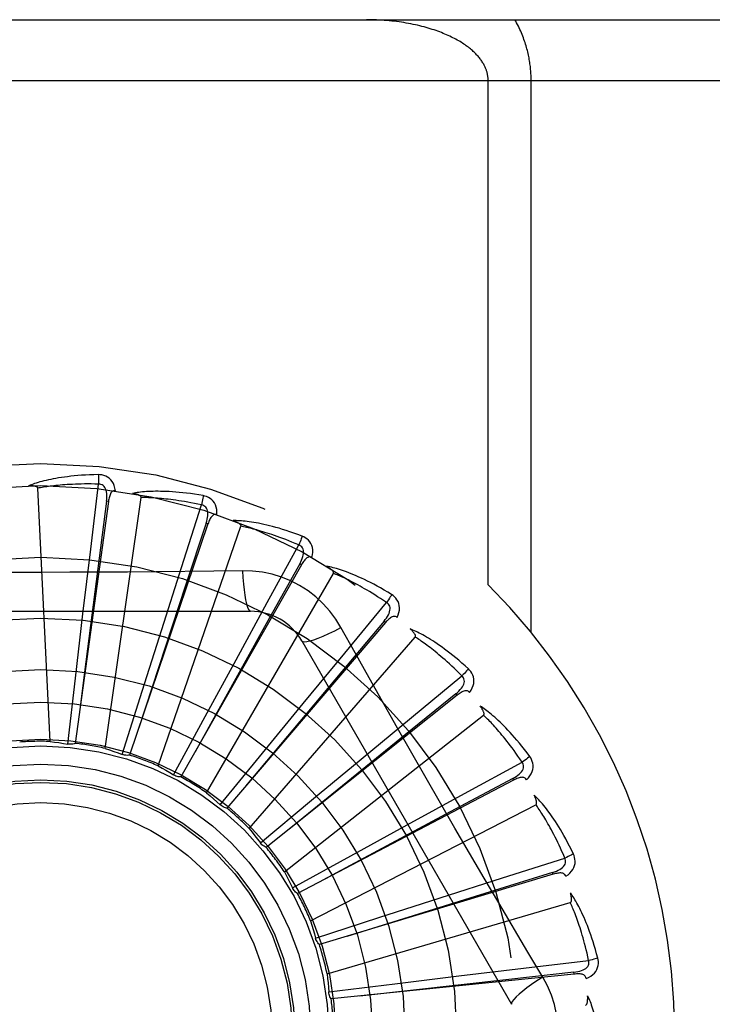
# Model space of a CAD drawing. Header units: inches. Extents: x 0 to 262, y 0 to 169.
# Tile 87 of 256: x 113.911 to 114.252, y 54.115 to 54.601. Entities that reach past the tile are written whole.
import ezdxf

# ---------------------------------------------------------------- set-up
doc = ezdxf.new("R2010")
doc.units = ezdxf.units.IN
doc.header["$LTSCALE"] = 14.3846153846
doc.header["$MEASUREMENT"] = 0
doc.linetypes.add('HIDDEN', pattern=[0.2, 0.1, -0.1])
doc.layers.add('RIGHTHAND_DOOR_ASSEMBLY', color=7, linetype='CONTINUOUS')

msp = doc.modelspace()

# ---------------------------------------------------------------- linework, layer by layer
at = {"layer": 'RIGHTHAND_DOOR_ASSEMBLY', "color": 8, "linetype": 'HIDDEN'}
for p, q in [((113.437416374, 54.6005363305), (114.499416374, 54.6005363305)), ((113.437416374, 54.5705363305), (114.529416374, 54.5705363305)), ((114.1414899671, 54.3219037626), (114.1414899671, 54.5705363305)), ((114.1627031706, 54.2985145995), (114.1627031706, 54.5705363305)), ((113.9455423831, 54.3395173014), (113.9494193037, 54.3715798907)), ((113.9254913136, 54.24471494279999), (113.919545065, 54.3695420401)), ((113.954271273, 54.3630181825), (113.9379470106, 54.2437786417)), ((113.9533205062, 54.36314810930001), (113.9425633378, 54.2789459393)), ((113.9526946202, 54.24124363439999), (113.9704795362, 54.364940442)), ((113.9542713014, 54.3630183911), (113.9533205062, 54.36314810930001)), ((113.9903248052, 54.330538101), (114.0001995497, 54.3612875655)), ((114.003343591, 54.3519625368), (114.0024345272, 54.35226985)), ((114.0033435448, 54.3519624), (113.9647480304, 54.2379669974)), ((113.9787493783, 54.2326867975), (114.0196226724, 54.3507824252)), ((113.9417376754, 54.3075567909), (113.9455423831, 54.3395173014)), ((114.0325986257, 54.3132460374), (114.0481142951, 54.3415710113)), ((113.9805402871, 54.2998752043), (113.9903248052, 54.330538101)), ((114.049436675, 54.3318193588), (113.98996486, 54.2271882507)), ((114.0203749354, 54.3288906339), (114.006206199, 54.3286812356)), ((114.0494367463, 54.33181948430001), (114.0486022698, 54.3322932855)), ((114.0027139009, 54.2193536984), (114.0651983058, 54.3275798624)), ((113.8174744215, 54.3088697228), (114.0243583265, 54.3088697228)), ((114.0171879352, 54.28498899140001), (114.0325986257, 54.3132460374)), ((114.0708359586, 54.2882660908), (114.0914317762, 54.3131428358)), ((113.9380413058, 54.2759789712), (113.9417376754, 54.3075567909)), ((114.0908848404, 54.30331725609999), (114.0901551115, 54.30394042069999)), ((113.970934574, 54.2695675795), (113.9805402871, 54.2998752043)), ((114.0908847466, 54.3033171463), (114.0126860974, 54.2118319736)), ((114.0237220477, 54.20172623), (114.1055592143, 54.2961713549)), ((114.049617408, 54.2942863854), (114.1530593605, 54.115119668)), ((114.0020200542, 54.257046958), (114.0171879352, 54.28498899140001)), ((114.0503560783, 54.2634361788), (114.0708359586, 54.2882660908)), ((113.9342881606, 54.2433998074), (113.9380413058, 54.2759789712)), ((113.9425633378, 54.2789459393), (113.9398915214, 54.2578462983)), ((114.1036548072, 54.2565011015), (114.1285863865, 54.2770305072)), ((113.9610836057, 54.23828745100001), (113.970934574, 54.2695675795)), ((114.1261897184, 54.2674859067), (114.0320905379, 54.192453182)), ((114.1261898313, 54.2674859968), (114.1255912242, 54.2682360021)), ((114.0301742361, 54.2388696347), (114.0503560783, 54.2634361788)), ((113.9864273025, 54.22819641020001), (114.0020200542, 54.257046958)), ((114.0410145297, 54.180441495), (114.1392466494, 54.2576920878)), ((114.0788459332, 54.2359957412), (114.1036548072, 54.2565011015)), ((114.1108813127, 54.2265979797), (114.0967825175, 54.2513320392)), ((114.0094032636, 54.21349140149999), (114.0301742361, 54.2388696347)), ((114.0543795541, 54.2156925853), (114.0788459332, 54.2359957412)), ((114.1298690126, 54.2190991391), (114.1582352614, 54.2345392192)), ((114.1540757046, 54.2256207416), (114.1536298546, 54.22647048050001)), ((114.1540755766, 54.2256206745), (114.0474768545, 54.1697522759)), ((114.1016278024, 54.2036594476), (114.1298690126, 54.2190991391)), ((114.029181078, 54.1947039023), (114.0543795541, 54.2156925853)), ((114.0539663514, 54.1562687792), (114.1650430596, 54.21353280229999)), ((114.0737611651, 54.18835348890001), (114.1016278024, 54.2036594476)), ((114.0450459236, 54.1725129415), (114.0737611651, 54.18835348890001)), ((114.1485311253, 54.17741200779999), (114.1793068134, 54.18720471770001)), ((114.1735344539, 54.1792345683), (114.0582889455, 54.14454972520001)), ((114.1178782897, 54.1675960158), (114.1485311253, 54.17741200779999)), ((114.1735345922, 54.1792346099), (114.1732576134, 54.1801533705)), ((114.0451655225, 54.17227160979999), (114.0450459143, 54.1725129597)), ((114.0621094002, 54.1300817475), (114.1820160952, 54.16528952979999)), ((114.0876185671, 54.15784045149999), (114.1178782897, 54.1675960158)), ((114.0564244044, 54.1477205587), (114.0876185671, 54.15784045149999)), ((114.1684062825, 54.1285798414), (114.1611405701, 54.1407456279)), ((114.1589666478, 54.1329463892), (114.1910394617, 54.1367377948)), ((114.1838630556, 54.1300041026), (114.0641360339, 54.11775641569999)), ((114.0954509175, 54.1252562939), (114.1270100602, 54.12910887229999)), ((114.1270100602, 54.12910887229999), (114.1589666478, 54.1329463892)), ((114.1838631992, 54.1300041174), (114.1837651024, 54.1309586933)), ((114.0629052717, 54.1212228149), (114.0954509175, 54.1252562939))]:
    msp.add_line(p, q, dxfattribs=at)
for points in [[(114.1414899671, 54.5705363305), (114.141486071, 54.5708740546), (114.1414748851, 54.5712089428), (114.1414564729, 54.5715397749), (114.1414306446, 54.57187005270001), (114.1413972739, 54.5722032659), (114.1413562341, 54.5725382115), (114.1413074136, 54.572874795), (114.1412506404, 54.57321317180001), (114.1411857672, 54.5735534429), (114.1411126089, 54.5738956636), (114.1410309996, 54.57423990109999), (114.1409407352, 54.5745862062), (114.1408416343, 54.5749346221), (114.1407334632, 54.5752852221), (114.1406160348, 54.57563801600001), (114.1404890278, 54.5759932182), (114.1403521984, 54.5763509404), (114.1402051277, 54.5767114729), (114.1400474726, 54.5770750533), (114.1398787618, 54.5774419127), (114.1396985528, 54.5778123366), (114.1395064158, 54.57818635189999), (114.1393018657, 54.5785641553), (114.1390846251, 54.578945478), (114.1388543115, 54.5793302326), (114.1386107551, 54.5797180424), (114.1383537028, 54.5801086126), (114.1380830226, 54.5805015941), (114.1377985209, 54.5808966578), (114.1375001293, 54.5812934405), (114.1371877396, 54.5816915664), (114.1368612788, 54.5820907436), (114.1365205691, 54.5824907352), (114.136165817, 54.58289100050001), (114.1357971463, 54.5832910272), (114.1354146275, 54.5836905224), (114.1350191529, 54.584088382), (114.1346083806, 54.5844865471), (114.1341806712, 54.5848863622), (114.1337348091, 54.5852882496), (114.1332684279, 54.58569372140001), (114.13278334, 54.5861006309), (114.1322803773, 54.5865076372), (114.1317601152, 54.5869139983), (114.1312236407, 54.58731847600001), (114.1306702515, 54.5877213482), (114.1300996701, 54.5881225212), (114.1295117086, 54.5885218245), (114.1289061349, 54.5889191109), (114.1282828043, 54.5893141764), (114.1276415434, 54.5897068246), (114.1269822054, 54.5900968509), (114.1263046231, 54.5904840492), (114.1256086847, 54.5908681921), (114.1248942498, 54.5912490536), (114.1241612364, 54.5916263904), (114.1234095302, 54.5919999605), (114.1226390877, 54.5923695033), (114.1218498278, 54.5927347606), (114.1210417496, 54.593095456), (114.1202148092, 54.5934513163), (114.1193690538, 54.5938020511), (114.1185044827, 54.5941473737), (114.1176211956, 54.5944869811), (114.1167192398, 54.5948205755), (114.1157987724, 54.5951478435), (114.1148598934, 54.5954684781), (114.1139028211, 54.5957821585), (114.112927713, 54.5960885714), (114.1119348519, 54.5963873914), (114.1109244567, 54.5966783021), (114.1098968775, 54.59696097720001), (114.1088523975, 54.5972351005), (114.1077914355, 54.59750034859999), (114.1067143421, 54.5977564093), (114.1056216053, 54.5980029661), (114.1045136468, 54.59823971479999), (114.1033910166, 54.5984663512), (114.1022541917, 54.5986825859), (114.1011038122, 54.5988881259), (114.0999404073, 54.5990827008), (114.0987647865, 54.59926602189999), (114.0975776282, 54.5994378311), (114.0963798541, 54.5995978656), (114.095172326, 54.5997458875), (114.093955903, 54.59988168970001), (114.0927314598, 54.6000050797), (114.0914998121, 54.60011589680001), (114.0902617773, 54.6002139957), (114.0890182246, 54.6002992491), (114.0877699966, 54.6003715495), (114.0865179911, 54.60043080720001), (114.085263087, 54.60047695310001), (114.0840061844, 54.6005099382), (114.0827486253, 54.6005297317), (114.0814899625, 54.6005363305)], [(114.1627031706, 54.5705363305), (114.1626994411, 54.5712089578), (114.1626880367, 54.57188385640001), (114.1626690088, 54.5725609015), (114.1626422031, 54.5732404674), (114.1626075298, 54.5739228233), (114.162564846, 54.57460816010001), (114.1625140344, 54.57529670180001), (114.1624549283, 54.5759886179), (114.1623873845, 54.5766841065), (114.1623112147, 54.5773833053), (114.1622262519, 54.5780863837), (114.1621322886, 54.5787934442), (114.1620291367, 54.57950462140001), (114.1619165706, 54.58021998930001), (114.1617943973, 54.5809395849), (114.1616623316, 54.5816636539), (114.1615201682, 54.5823922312), (114.1613674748, 54.5831259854), (114.1612039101, 54.58386543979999), (114.1610289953, 54.5846110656), (114.1608423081, 54.5853634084), (114.1606433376, 54.5861227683), (114.160431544, 54.5868897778), (114.1602065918, 54.5876639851), (114.1599680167, 54.5884454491), (114.1597156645, 54.5892332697), (114.1594492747, 54.5900268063), (114.159168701, 54.5908253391), (114.1588737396, 54.5916281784), (114.1585643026, 54.5924345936), (114.1582402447, 54.5932438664), (114.1579015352, 54.5940552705), (114.1575480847, 54.5948680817), (114.1571799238, 54.5956815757), (114.1567970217, 54.5964950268), (114.1563994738, 54.5973077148), (114.1559873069, 54.598118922), (114.155560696, 54.59892791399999), (114.1551198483, 54.59973359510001), (114.1546646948, 54.6005363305)], [(113.9493596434, 54.3762525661), (113.9471312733, 54.37620550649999), (113.9449990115, 54.3761311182), (113.9429650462, 54.3760324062), (113.9410232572, 54.37591144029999), (113.939169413, 54.375769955), (113.9373998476, 54.3756101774), (113.9357105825, 54.3754337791), (113.9340981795, 54.37524283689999), (113.9325589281, 54.3750389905), (113.9310895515, 54.3748242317), (113.9296865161, 54.3746001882), (113.9283467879, 54.3743688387), (113.9270668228, 54.3741324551), (113.9258445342, 54.37389121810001), (113.9246771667, 54.3736459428), (113.9235632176, 54.37339628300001), (113.9225008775, 54.3731416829), (113.9214883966, 54.3728828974), (113.920524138, 54.3726199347), (113.9196059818, 54.3723540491), (113.918731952, 54.3720860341), (113.9178999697, 54.3718170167), (113.9171080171, 54.3715486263), (113.9163539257, 54.3712799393), (113.9156345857, 54.3710101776), (113.914950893, 54.3707401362)], [(113.9494193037, 54.3715798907), (113.9475694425, 54.3716197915), (113.9457935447, 54.3716427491), (113.9440931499, 54.3716480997), (113.9424636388, 54.3716378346), (113.9409018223, 54.3716132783), (113.9394049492, 54.3715757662), (113.9379700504, 54.37152671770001), (113.9365945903, 54.3714672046), (113.9352758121, 54.3713984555), (113.9340114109, 54.37132142), (113.9327988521, 54.3712371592), (113.9316360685, 54.3711465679), (113.9305208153, 54.3710506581), (113.929451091, 54.3709501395), (113.9284247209, 54.3708459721), (113.9274399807, 54.3707384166), (113.9264948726, 54.3706280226), (113.9255880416, 54.3705148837), (113.9247178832, 54.3703991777), (113.9238831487, 54.3702812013), (113.9230824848, 54.3701612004), (113.9223146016, 54.3700395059), (113.921578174, 54.3699164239), (113.9208719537, 54.3697922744), (113.9201940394, 54.3696675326), (113.919545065, 54.3695420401)], [(113.9577489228, 54.368284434), (113.9575098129, 54.36962151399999), (113.9571620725, 54.3708361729), (113.9567041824, 54.3719366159), (113.9561413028, 54.3729119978), (113.9554758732, 54.3737618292), (113.9547191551, 54.37448304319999), (113.9538728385, 54.37507430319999), (113.9529711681, 54.3755404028), (113.9520384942, 54.3758769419), (113.951106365, 54.376102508), (113.9502176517, 54.3762281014), (113.9493596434, 54.3762525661)], [(113.9493596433, 54.3762525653), (113.9493965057, 54.3756307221), (113.949423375, 54.3749201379), (113.9494392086, 54.37414376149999), (113.9494437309, 54.373315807), (113.9494368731, 54.37245138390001), (113.9494190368, 54.37157989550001)], [(113.9533190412, 54.36314796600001), (113.9534293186, 54.364179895), (113.95348572, 54.3651610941), (113.9534855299, 54.36609425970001), (113.9534264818, 54.3669759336), (113.9533039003, 54.3678056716), (113.9531165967, 54.3685765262), (113.9528647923, 54.3692860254), (113.9525431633, 54.3699172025), (113.9521480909, 54.3704520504), (113.9516849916, 54.37088879), (113.9511556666, 54.3712188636), (113.9505858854, 54.371444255), (113.9500050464, 54.3715645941), (113.9494149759, 54.3715803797)], [(113.9195450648, 54.3695420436), (113.9195045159, 54.3697101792), (113.9194261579, 54.3698597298), (113.9193061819, 54.3699896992), (113.9191560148, 54.3701030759), (113.9189849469, 54.3702019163), (113.918795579, 54.37028801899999), (113.9185938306, 54.3703634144), (113.9183790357, 54.370429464), (113.9181522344, 54.3704881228), (113.9179142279, 54.3705396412), (113.9176659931, 54.3705848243), (113.9174080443, 54.3706239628), (113.9171416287, 54.37065755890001), (113.916865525, 54.370685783), (113.9165793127, 54.3707090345), (113.9162818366, 54.370727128), (113.9159665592, 54.370740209), (113.9156492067, 54.37074768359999), (113.9153450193, 54.37074893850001), (113.9150489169, 54.3707441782)], [(113.9577525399, 54.3682839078), (113.9572907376, 54.3683017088), (113.9568640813, 54.3682357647), (113.9564710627, 54.36808104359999), (113.9561162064, 54.3678526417), (113.9558060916, 54.3675629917), (113.9555330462, 54.3672150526), (113.9552924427, 54.3668135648), (113.955081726, 54.3663656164), (113.9548979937, 54.3658781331), (113.9547376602, 54.3653563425), (113.9545967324, 54.3648072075), (113.9544735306, 54.3642324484), (113.9543646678, 54.363636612), (113.954271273, 54.3630181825)], [(114.0010252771, 54.3658870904), (113.9988282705, 54.3662626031), (113.9967204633, 54.36659309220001), (113.9947045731, 54.36688109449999), (113.9927749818, 54.3671298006), (113.9909278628, 54.3673417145), (113.9891600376, 54.3675197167), (113.9874679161, 54.3676662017), (113.9858485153, 54.3677838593), (113.984298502, 54.367875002), (113.9828150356, 54.3679422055), (113.9813949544, 54.3679877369), (113.9800356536, 54.3680141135), (113.9787340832, 54.3680242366), (113.9774882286, 54.3680186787), (113.9762955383, 54.3679987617), (113.9751544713, 54.3679644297), (113.9740631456, 54.3679154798), (113.9730199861, 54.3678529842), (113.9720233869, 54.3677772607), (113.9710715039, 54.3676899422), (113.9701625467, 54.36759218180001), (113.9692946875, 54.3674854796), (113.9684662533, 54.3673718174), (113.96767494, 54.3672506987), (113.9669175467, 54.3671219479), (113.9661951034, 54.3669861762)], [(113.9704795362, 54.364940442), (113.9704715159, 54.3651132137), (113.9704228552, 54.3652748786), (113.970329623, 54.3654251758), (113.9702036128, 54.3655648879), (113.9700543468, 54.3656942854), (113.969884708, 54.3658146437), (113.9697008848, 54.365926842), (113.9695024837, 54.3660323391), (113.9692908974, 54.36613285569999), (113.9690669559, 54.366228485), (113.9688317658, 54.36631983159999), (113.9685858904, 54.36640708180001), (113.9683306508, 54.3664904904), (113.9680648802, 54.36657045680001), (113.9677882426, 54.36664745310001), (113.9674995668, 54.3667215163), (113.9671978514, 54.3667930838), (113.9668822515, 54.36686142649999), (113.966551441, 54.3669258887), (113.966205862, 54.3669866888)], [(114.0001995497, 54.3612875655), (113.9983908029, 54.36167747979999), (113.9966514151, 54.36203647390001), (113.9949827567, 54.3623635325), (113.993380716, 54.3626617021), (113.9918424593, 54.36293310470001), (113.9903655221, 54.363179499), (113.9889472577, 54.3634028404), (113.9875853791, 54.3636046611), (113.9862774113, 54.3637866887), (113.9850212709, 54.363950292), (113.9838146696, 54.3640969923), (113.982655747, 54.3642280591), (113.9815424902, 54.3643449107), (113.9804730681, 54.3644486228), (113.9794455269, 54.3645405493), (113.9784582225, 54.3646212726), (113.9775092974, 54.3646917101), (113.9765974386, 54.36475221), (113.975721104, 54.3648032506), (113.974879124, 54.36484535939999), (113.9740702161, 54.3648790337), (113.9732931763, 54.3649048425), (113.9725467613, 54.3649233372), (113.971829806, 54.3649350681), (113.9711405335, 54.3649408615), (113.9704795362, 54.364940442)], [(114.0010252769, 54.3658870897), (114.0009442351, 54.3652726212), (114.0008368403, 54.3645737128), (114.0007066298, 54.3638142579), (114.0005551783, 54.3630035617), (114.0003840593, 54.3621511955), (114.0001992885, 54.3612876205)], [(114.0077549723, 54.3564752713), (114.0077732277, 54.3578334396), (114.0076616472, 54.359091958), (114.0074202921, 54.3602591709), (114.0070521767, 54.3613234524), (114.006559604, 54.3622838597), (114.0059530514, 54.3631352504), (114.0052339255, 54.3638759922), (114.0044367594, 54.3645043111), (114.0035846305, 54.3650112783), (114.0027120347, 54.36540917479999), (114.0018631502, 54.36570068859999), (114.0010252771, 54.3658870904)], [(114.0024330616, 54.3522699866), (114.00273664, 54.35326239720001), (114.0029777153, 54.3542151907), (114.0031541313, 54.3551315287), (114.0032630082, 54.3560084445), (114.0032996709, 54.3568463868), (114.0032616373, 54.3576387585), (114.003148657, 54.35838309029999), (114.0029522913, 54.35906373), (114.002665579, 54.3596636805), (114.002293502, 54.3601801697), (114.0018362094, 54.3606044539), (114.0013193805, 54.3609336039), (114.0007718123, 54.3611616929), (114.0001953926, 54.3612888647)], [(114.0024345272, 54.35226985), (113.9923486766, 54.321617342), (113.969319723, 54.2514124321)], [(114.0077587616, 54.3564740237), (114.0073084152, 54.3565789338), (114.0068768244, 54.3565949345), (114.0064615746, 54.3565173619), (114.0060699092, 54.35636020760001), (114.0057105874, 54.3561344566), (114.0053766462, 54.35584446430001), (114.0050644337, 54.35549576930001), (114.0047727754, 54.3550958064), (114.0045001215, 54.3546519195), (114.0042439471, 54.3541699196), (114.0040016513, 54.3536573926), (114.0037719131, 54.3531163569), (114.0035522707, 54.35255192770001), (114.0033435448, 54.3519624)], [(114.0497955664, 54.34593114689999), (114.0477093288, 54.3467156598), (114.0457021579, 54.3474390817), (114.0437772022, 54.3481033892), (114.0419295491, 54.3487127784), (114.0401559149, 54.3492704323), (114.0384537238, 54.3497797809), (114.0368199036, 54.3502438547), (114.0352520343, 54.3506658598), (114.0337472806, 54.35104869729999), (114.0323033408, 54.3513954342), (114.0309175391, 54.351708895), (114.0295877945, 54.3519920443), (114.028311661, 54.3522483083), (114.0270872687, 54.3524786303), (114.0259123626, 54.3526847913), (114.0247854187, 54.3528670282), (114.023704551, 54.3530254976), (114.0226684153, 54.3531615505), (114.0216754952, 54.3532758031), (114.0207242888, 54.3533702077), (114.0198132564, 54.3534462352), (114.018940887, 54.35350570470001), (114.018105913, 54.3535508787), (114.0173059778, 54.3535817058), (114.0165379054, 54.3535986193), (114.0158028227, 54.3536020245)], [(114.0196226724, 54.3507824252), (114.0196474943, 54.3509535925), (114.0196303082, 54.351121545), (114.0195672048, 54.3512867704), (114.0194699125, 54.3514478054), (114.0193478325, 54.3516031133), (114.0192040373, 54.3517534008), (114.0190447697, 54.3518983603), (114.0188699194, 54.3520394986), (114.0186811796, 54.3521782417), (114.018479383, 54.3523145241), (114.0182657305, 54.35244873), (114.0180408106, 54.3525809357), (114.0178059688, 54.3527111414), (114.0175601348, 54.3528399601), (114.017303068, 54.35296791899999), (114.0170336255, 54.353095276), (114.0167458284, 54.3532245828), (114.0164539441, 54.35334948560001), (114.0161717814, 54.3534637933), (114.0158947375, 54.3535695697)], [(114.0481142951, 54.3415710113), (114.0464120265, 54.34229618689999), (114.0447720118, 54.3429778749), (114.0431954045, 54.3436148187), (114.0416787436, 54.34421078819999), (114.0402196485, 54.3447684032), (114.038816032, 54.3452898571), (114.0374656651, 54.34577757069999), (114.0361665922, 54.34623348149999), (114.0349167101, 54.3466597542), (114.0337142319, 54.3470581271), (114.0325571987, 54.347430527), (114.0314440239, 54.34777855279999), (114.0303729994, 54.34810397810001), (114.0293425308, 54.3484082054), (114.0283509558, 54.3486929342), (114.0273967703, 54.34895904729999), (114.0264783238, 54.3492077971), (114.0255943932, 54.3494397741), (114.0247435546, 54.3496557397), (114.0239247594, 54.3498564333), (114.0231368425, 54.3500425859), (114.0223787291, 54.3502149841), (114.0216493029, 54.35037440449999), (114.020947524, 54.3505216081), (114.020271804, 54.3506577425), (114.0196226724, 54.3507824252)], [(114.0497955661, 54.3459311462), (114.0495996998, 54.3453431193), (114.0493619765, 54.3446771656), (114.0490903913, 54.34395607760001), (114.0487882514, 54.3431886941), (114.0484589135, 54.3423841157), (114.0481140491, 54.3415711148)], [(114.0546224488, 54.3354158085), (114.0548974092, 54.336745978), (114.0550260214, 54.33800287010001), (114.0550099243, 54.3391946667), (114.0548498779, 54.3403093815), (114.0545479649, 54.341345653), (114.0541135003, 54.3422964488), (114.0535475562, 54.34315989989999), (114.052883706, 54.34392772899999), (114.0521429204, 54.34458680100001), (114.0513613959, 54.34514264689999), (114.0505830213, 54.3455895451), (114.0497955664, 54.34593114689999)], [(114.0486008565, 54.3322936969), (114.0490867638, 54.3332107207), (114.0495038, 54.3341006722), (114.049850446, 54.3349670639), (114.0501233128, 54.3358075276), (114.0503178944, 54.3366233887), (114.0504305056, 54.3374086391), (114.0504604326, 54.3381609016), (114.0503964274, 54.3388664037), (114.0502284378, 54.3395097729), (114.049960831, 54.3400873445), (114.0495920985, 54.3405905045), (114.0491469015, 54.3410115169), (114.0486523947, 54.341339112), (114.048110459, 54.3415730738)], [(114.0546252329, 54.33541410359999), (114.0542033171, 54.33560219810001), (114.0537828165, 54.33569949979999), (114.0533604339, 54.33570190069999), (114.0529460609, 54.3356217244), (114.0525505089, 54.3354680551), (114.0521677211, 54.3352465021), (114.0517951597, 54.3349631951), (114.0514330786, 54.3346256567), (114.0510813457, 54.3342413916), (114.0507385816, 54.3338165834), (114.0504036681, 54.33335917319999), (114.0500756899, 54.3328713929), (114.0497531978, 54.3323587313), (114.049436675, 54.3318193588)], [(113.9636639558, 54.32824434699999), (113.9352048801, 54.3280846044), (113.9209661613, 54.3280678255), (113.9067262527, 54.3280816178)], [(114.006206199, 54.3286812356), (113.9778748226, 54.32837406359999), (113.9636639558, 54.32824434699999)], [(114.0486022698, 54.3322932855), (114.0328976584, 54.304103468), (113.9969985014, 54.2395255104)], [(114.0203748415, 54.32889260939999), (114.0205704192, 54.32550599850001), (114.0208243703, 54.3223213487), (114.0211271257, 54.3194384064), (114.0214774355, 54.3168390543), (114.021875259, 54.3145281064), (114.0223151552, 54.3125658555), (114.0227909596, 54.3109841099), (114.023295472, 54.3098214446), (114.023822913, 54.3091095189), (114.0243580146, 54.3088697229)], [(114.0689477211, 54.3008471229), (114.0663505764, 54.3050452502), (114.06341099, 54.308968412), (114.06013864, 54.31260486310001), (114.0565577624, 54.31593030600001), (114.0526869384, 54.3189275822), (114.0485612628, 54.3215678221), (114.0442125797, 54.32382423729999), (114.0396789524, 54.32568313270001), (114.0350020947, 54.3271300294), (114.0302065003, 54.3281534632), (114.0253257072, 54.32874084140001), (114.0203749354, 54.3288906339)], [(114.0939078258, 54.3171059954), (114.0920077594, 54.3182711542), (114.0901737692, 54.3193613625), (114.0884093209, 54.3203779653), (114.086710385, 54.32132601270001), (114.0850743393, 54.3222092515), (114.0834993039, 54.3230315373), (114.0819828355, 54.3237964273), (114.0805231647, 54.32450752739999), (114.0791180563, 54.325168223), (114.0777658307, 54.3257819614), (114.0764643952, 54.32635202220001), (114.0752122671, 54.3268817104), (114.0740076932, 54.3273748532), (114.0728490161, 54.3278327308), (114.0717343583, 54.3282575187), (114.0706622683, 54.3286497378), (114.0696309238, 54.329009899), (114.0686392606, 54.3293395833), (114.0676859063, 54.3296396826), (114.0667697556, 54.32991239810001), (114.065889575, 54.3301594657), (114.0650442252, 54.3303829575), (114.0642328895, 54.330585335), (114.0634532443, 54.3307669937), (114.0627022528, 54.3309289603), (114.0619810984, 54.3310714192)], [(114.0651983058, 54.3275798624), (114.0652550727, 54.32774323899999), (114.0652699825, 54.3279114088), (114.0652392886, 54.3280855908), (114.0651742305, 54.3282621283), (114.0650837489, 54.3284377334), (114.0649709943, 54.3286125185), (114.0648420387, 54.328785), (114.0646970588, 54.3289566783), (114.0645379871, 54.32912863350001), (114.0643656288, 54.3293006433), (114.0641812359, 54.3294728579), (114.0639854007, 54.3296452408), (114.0637794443, 54.3298175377), (114.063562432, 54.3299905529), (114.0633342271, 54.3301648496), (114.0630937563, 54.3303408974), (114.0628405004, 54.3305193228), (114.0625726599, 54.33070021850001), (114.0622880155, 54.3308839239), (114.0619873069, 54.3310703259)], [(114.0914317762, 54.3131428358), (114.0898975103, 54.314177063), (114.088416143, 54.3151568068), (114.0869885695, 54.3160806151), (114.0856121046, 54.3169528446), (114.0842849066, 54.3177765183), (114.083005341, 54.318554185), (114.0817716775, 54.3192886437), (114.0805823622, 54.3199821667), (114.0794357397, 54.3206372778), (114.0783303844, 54.3212560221), (114.0772647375, 54.3218406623), (114.0762375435, 54.32239306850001), (114.0752474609, 54.32291530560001), (114.0742931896, 54.3234090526), (114.0733734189, 54.32387629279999), (114.0724868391, 54.32431817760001), (114.0716320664, 54.3247362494), (114.0708080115, 54.32513131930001), (114.0700134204, 54.32550440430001), (114.0692474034, 54.3258564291), (114.0685089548, 54.326188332), (114.0677971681, 54.3265010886), (114.067111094, 54.3267956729), (114.0664498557, 54.3270730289), (114.0658121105, 54.327334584), (114.0651983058, 54.3275798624)], [(114.0939078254, 54.3171059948), (114.0936042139, 54.3165656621), (114.093244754, 54.3159567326), (114.0928416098, 54.3153000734), (114.0923997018, 54.3146037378), (114.091924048, 54.3138760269), (114.0914315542, 54.313142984)], [(114.096657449, 54.305867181), (114.0971791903, 54.3071213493), (114.0975433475, 54.3083312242), (114.0977530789, 54.3095045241), (114.0978068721, 54.3106293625), (114.0977065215, 54.31170403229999), (114.0974598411, 54.3127198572), (114.0970675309, 54.3136747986), (114.0965609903, 54.3145543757), (114.095958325, 54.3153417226), (114.095296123, 54.3160354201), (114.0946163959, 54.31662154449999), (114.0939078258, 54.3171059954)], [(114.0901538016, 54.30394109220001), (114.0908044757, 54.30474958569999), (114.0913824, 54.3055445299), (114.0918867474, 54.3063296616), (114.0923137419, 54.3071032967), (114.0926592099, 54.3078675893), (114.0929183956, 54.3086173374), (114.0930901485, 54.3093503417), (114.0931608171, 54.3100552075), (114.0931176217, 54.3107187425), (114.092964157, 54.3113365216), (114.0926973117, 54.31190037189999), (114.092339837, 54.3123980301), (114.0919162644, 54.3128132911), (114.0914283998, 54.313145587)], [(114.0901551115, 54.30394042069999), (114.0693993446, 54.27923214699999), (114.0219274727, 54.2226151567)], [(114.0966604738, 54.3058646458), (114.0962826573, 54.306128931), (114.095888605, 54.3063040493), (114.0954741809, 54.3063866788), (114.0950517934, 54.3063867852), (114.0946341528, 54.3063109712), (114.0942162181, 54.3061660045), (114.0937966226, 54.3059584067), (114.093377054, 54.3056955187), (114.0929588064, 54.3053847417), (114.0925416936, 54.305032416), (114.092126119, 54.3046465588), (114.0917116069, 54.30422954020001), (114.0912977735, 54.303787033), (114.0908847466, 54.3033171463)], [(114.0496175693, 54.2942861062), (114.0500780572, 54.2939475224), (114.050922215, 54.2938410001), (114.052114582, 54.2939651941), (114.0536441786, 54.294311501), (114.0555113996, 54.2948810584), (114.0576966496, 54.2956739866), (114.0601699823, 54.2966802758), (114.0628975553, 54.2978889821), (114.0658525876, 54.299291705), (114.068949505, 54.3008480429)], [(114.0967825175, 54.2513320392), (114.0828140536, 54.2760836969), (114.0758760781, 54.28842786), (114.0689477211, 54.3008471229)], [(114.1317677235, 54.28045345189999), (114.1301225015, 54.2819571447), (114.1285279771, 54.28337473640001), (114.1269878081, 54.28470689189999), (114.1254989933, 54.2859593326), (114.1240596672, 54.2871362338), (114.1226687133, 54.2882417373), (114.1213244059, 54.2892797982), (114.1200256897, 54.2902542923), (114.118771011, 54.2911689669), (114.1175593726, 54.2920275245), (114.1163893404, 54.2928335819), (114.1152600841, 54.29359066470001), (114.1141706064, 54.2943028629), (114.1131195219, 54.2949717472), (114.1121053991, 54.295599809), (114.1111269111, 54.2961878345), (114.1101823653, 54.2967366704), (114.1092710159, 54.2972480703), (114.1083916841, 54.2977231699), (114.1075437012, 54.2981643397), (114.1067261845, 54.29857351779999), (114.1059384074, 54.29895295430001), (114.1051800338, 54.2993052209), (114.1044488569, 54.2996311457), (114.1037420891, 54.2999323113), (114.1030609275, 54.3002086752)], [(114.1055592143, 54.2961713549), (114.1056458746, 54.2963210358), (114.1056923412, 54.2964833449), (114.1056951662, 54.29666018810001), (114.1056646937, 54.29684584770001), (114.1056090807, 54.2970354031), (114.1055314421, 54.2972283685), (114.1054374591, 54.2974221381), (114.1053275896, 54.2976181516), (114.1052039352, 54.2978171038), (114.1050672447, 54.2980186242), (114.1049187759, 54.2982226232), (114.1047591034, 54.298428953), (114.1045894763, 54.2986371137), (114.104409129, 54.2988480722), (114.1042180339, 54.2990624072), (114.104015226, 54.299280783), (114.1038001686, 54.2995040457), (114.1035715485, 54.2997322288), (114.1033276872, 54.2999656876), (114.1030691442, 54.3002043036)], [(114.1285863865, 54.2770305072), (114.1272755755, 54.2783364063), (114.1260063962, 54.2795787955), (114.1247794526, 54.2807560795), (114.1235929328, 54.28187304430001), (114.1224456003, 54.2829330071), (114.1213363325, 54.2839387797), (114.1202639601, 54.284893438), (114.1192273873, 54.2857995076), (114.1182254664, 54.2866597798), (114.1172571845, 54.2874765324), (114.116321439, 54.28825228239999), (114.1154173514, 54.2889891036), (114.1145439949, 54.2896892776), (114.1137004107, 54.2903546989), (114.1128856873, 54.2909875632), (114.1120987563, 54.291589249), (114.1113385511, 54.2921615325), (114.1106041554, 54.2927054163), (114.1098945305, 54.2932221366), (114.1092089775, 54.2937127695), (114.1085466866, 54.2941784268), (114.1079069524, 54.294620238), (114.1072890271, 54.2950393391), (114.1066922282, 54.2954368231), (114.1061155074, 54.29581434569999), (114.1055592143, 54.2961713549)], [(114.131767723, 54.28045345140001), (114.1313673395, 54.2799803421), (114.1308991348, 54.2794504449), (114.1303790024, 54.2788819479), (114.1298132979, 54.2782818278), (114.1292085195, 54.27765728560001), (114.1285861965, 54.2770306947)], [(114.1323406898, 54.2688973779), (114.1330903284, 54.2700300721), (114.1336768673, 54.2711491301), (114.1341048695, 54.2722615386), (114.1343705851, 54.27335588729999), (114.134475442, 54.2744301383), (114.134425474, 54.2754743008), (114.1342209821, 54.2764862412), (114.1338900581, 54.2774457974), (114.1334472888, 54.2783329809), (114.1329283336, 54.2791394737), (114.1323718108, 54.27984365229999), (114.1317677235, 54.28045345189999)], [(114.1255900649, 54.2682369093), (114.126381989, 54.26890765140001), (114.1270999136, 54.2695788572), (114.127743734, 54.2702543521), (114.1283094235, 54.2709331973), (114.1287932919, 54.2716182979), (114.1291896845, 54.2723054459), (114.1294970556, 54.2729926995), (114.1296998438, 54.2736714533), (114.1297830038, 54.2743311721), (114.1297492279, 54.2749668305), (114.1295939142, 54.2755709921), (114.129337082, 54.2761273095), (114.1289997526, 54.2766152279), (114.1285835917, 54.2770338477)], [(114.1323427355, 54.2688946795), (114.1320208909, 54.2692261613), (114.1316666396, 54.2694728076), (114.1312753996, 54.2696320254), (114.1308609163, 54.26971159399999), (114.1304365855, 54.2697159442), (114.1299988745, 54.2696525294), (114.1295477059, 54.2695279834), (114.1290861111, 54.2693491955), (114.1286167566, 54.269123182), (114.1281406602, 54.2688561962), (114.127659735, 54.26855602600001), (114.1271739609, 54.2682250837), (114.1266840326, 54.2678690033), (114.1261897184, 54.2674859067)], [(114.1255912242, 54.2682360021), (114.1005344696, 54.2479022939), (114.0432056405, 54.20129255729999)], [(114.162006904, 54.23729823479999), (114.160675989, 54.2390861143), (114.1593785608, 54.240779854), (114.1581183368, 54.2423794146), (114.1568934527, 54.2438909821), (114.1557028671, 54.2453190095), (114.1545462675, 54.2466677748), (114.1534227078, 54.2479414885), (114.1523318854, 54.2491441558), (114.1512729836, 54.2502797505), (114.1502457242, 54.251352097), (114.1492493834, 54.2523650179), (114.1482838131, 54.2533221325), (114.147348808, 54.2542276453), (114.1464433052, 54.255083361), (114.1455663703, 54.2558919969), (114.1447168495, 54.2566545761), (114.1438932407, 54.25737225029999), (114.1430951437, 54.25804688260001), (114.1423216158, 54.2586798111), (114.141572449, 54.2592734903), (114.1408471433, 54.25982999), (114.1401454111, 54.2603516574), (114.1394674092, 54.2608410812), (114.1388111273, 54.2612994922), (114.1381741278, 54.2617289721), (114.1375575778, 54.2621292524)], [(114.1392466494, 54.2576920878), (114.139360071, 54.2578226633), (114.1394364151, 54.2579732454), (114.1394726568, 54.25814635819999), (114.1394778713, 54.2583344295), (114.1394591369, 54.2585310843), (114.1394194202, 54.2587352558), (114.1393638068, 54.2589433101), (114.1392930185, 54.2591565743), (114.1392092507, 54.2593753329), (114.1391131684, 54.2595990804), (114.1390059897, 54.2598274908), (114.1388882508, 54.2600603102), (114.1387610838, 54.2602968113), (114.1386239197, 54.2605380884), (114.1384768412, 54.2607847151), (114.1383190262, 54.2610375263), (114.138146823, 54.2613019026), (114.1379688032, 54.2615647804), (114.1377932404, 54.2618134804), (114.1376173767, 54.2620522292)], [(114.1582352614, 54.2345392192), (114.1571952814, 54.2360695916), (114.1561841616, 54.237529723), (114.155202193, 54.2389179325), (114.1542485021, 54.2402392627), (114.1533225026, 54.2414972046), (114.1524236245, 54.242694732), (114.1515513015, 54.2438350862), (114.1507049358, 54.2449209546), (114.1498839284, 54.2459552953), (114.1490877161, 54.2469405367), (114.1483156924, 54.2478793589), (114.1475673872, 54.2487739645), (114.1468423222, 54.2496267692), (114.1461399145, 54.2504398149), (114.1454596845, 54.2512154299), (114.1448008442, 54.2519551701), (114.1441626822, 54.25266098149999), (114.1435444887, 54.2533340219), (114.1429454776, 54.2539757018), (114.1423651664, 54.25458721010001), (114.1418029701, 54.2551697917), (114.1412584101, 54.2557246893), (114.1407309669, 54.2562531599), (114.1402201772, 54.2567564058), (114.1397253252, 54.2572362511), (114.1392466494, 54.2576920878)], [(113.9254913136, 54.24471494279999), (113.9277017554, 54.2444355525), (113.9299047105, 54.2441232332), (113.9321001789, 54.2437779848), (113.9342881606, 54.2433998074)], [(113.9379470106, 54.2437786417), (113.9373611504, 54.2435718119), (113.9367608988, 54.2434223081), (113.9361403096, 54.2433296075), (113.9355147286, 54.24329447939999), (113.9348993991, 54.2433179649), (113.9342882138, 54.24339979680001)], [(113.9526946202, 54.24124363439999), (113.9548122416, 54.2405509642), (113.9569162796, 54.2398273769), (113.9590067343, 54.2390728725), (113.9610836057, 54.23828745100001)], [(113.9647480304, 54.2379669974), (113.9641336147, 54.23787478), (113.9635159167, 54.2378415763), (113.9628889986, 54.2378679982), (113.9622680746, 54.23795189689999), (113.9616683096, 54.2380914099), (113.961083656, 54.2382874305)], [(114.1620069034, 54.23729823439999), (114.1615242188, 54.236909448), (114.1609641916, 54.236477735), (114.1603458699, 54.2360179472), (114.1596768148, 54.23553573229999), (114.1589647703, 54.2350369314), (114.1582351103, 54.2345394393)], [(114.1603825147, 54.22584255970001), (114.1613329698, 54.2268129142), (114.1621206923, 54.2278007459), (114.1627514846, 54.2288120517), (114.1632195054, 54.22983633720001), (114.1635257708, 54.2308713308), (114.163674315, 54.2319060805), (114.1636650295, 54.2329384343), (114.163521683, 54.2339432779), (114.1632548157, 54.2348982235), (114.1628978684, 54.2357883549), (114.1624846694, 54.2365851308), (114.162006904, 54.23729823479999)], [(113.9787493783, 54.2326867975), (113.9806976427, 54.23160588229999), (113.9826267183, 54.2304971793), (113.9845366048, 54.2293606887), (113.9864273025, 54.22819641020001)], [(114.1536288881, 54.2264715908), (114.1545334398, 54.22698033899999), (114.155365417, 54.227503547), (114.1561254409, 54.2280449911), (114.15680938, 54.2286045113), (114.1574141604, 54.2291856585), (114.1579334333, 54.22978537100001), (114.1583653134, 54.23040203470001), (114.158692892, 54.2310301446), (114.1588994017, 54.2316622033), (114.1589865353, 54.2322927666), (114.1589483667, 54.2329154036), (114.1588014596, 54.2335102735), (114.1585625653, 54.2340532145), (114.1582331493, 54.2345430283)], [(113.98996486, 54.2271882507), (113.9893440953, 54.2272139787), (113.9887312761, 54.22729827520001), (113.9881206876, 54.2274428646), (113.9875268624, 54.2276427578), (113.9869643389, 54.2278932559), (113.9864273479, 54.2281963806)], [(114.1536298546, 54.22647048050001), (114.1251777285, 54.2112462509), (114.0600639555, 54.17632836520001)], [(114.1394910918, 54.177369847), (114.1251232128, 54.2019362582), (114.1179893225, 54.2142589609), (114.1108813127, 54.2265979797)], [(114.1603841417, 54.2258393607), (114.1601307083, 54.2262259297), (114.1598294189, 54.2265352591), (114.1594752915, 54.2267656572), (114.159083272, 54.22692219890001), (114.15866733, 54.2270067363), (114.1582254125, 54.22702724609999), (114.1577586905, 54.2269902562), (114.1572714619, 54.22690196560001), (114.1567676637, 54.2267687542), (114.1562495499, 54.2265966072), (114.1557205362, 54.2263928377), (114.1551810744, 54.226159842), (114.1546329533, 54.2259030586), (114.1540755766, 54.2256206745)], [(114.0027139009, 54.2193536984), (114.0044223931, 54.21792360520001), (114.0061067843, 54.21646985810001), (114.0077670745, 54.2149924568), (114.0094032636, 54.21349140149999)], [(114.1835324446, 54.1892000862), (114.1825639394, 54.1912075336), (114.1816104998, 54.19311620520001), (114.1806757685, 54.1949253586), (114.1797590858, 54.1966414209), (114.1788602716, 54.1982689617), (114.1779798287, 54.199812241), (114.1771176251, 54.201275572), (114.1762741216, 54.2026629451), (114.1754492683, 54.2039784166), (114.1746435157, 54.2052257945), (114.1738568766, 54.2064089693), (114.1730898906, 54.2075315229), (114.1723431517, 54.2085976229), (114.1716159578, 54.2096092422), (114.1709079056, 54.210569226), (114.1702180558, 54.2114787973), (114.1695451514, 54.21233937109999), (114.1688891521, 54.2131528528), (114.1682493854, 54.2139207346), (114.1676261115, 54.2146454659), (114.1670192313, 54.215329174), (114.1664289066, 54.2159742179), (114.1658557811, 54.2165831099), (114.1652981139, 54.217157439), (114.1647539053, 54.2176997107), (114.1642242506, 54.2182094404)], [(114.1650430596, 54.21353280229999), (114.1651791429, 54.2136395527), (114.1652826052, 54.21377296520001), (114.1653509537, 54.2139360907), (114.1653916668, 54.2141197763), (114.1654104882, 54.2143164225), (114.1654101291, 54.21452442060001), (114.1653948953, 54.2147392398), (114.1653657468, 54.2149620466), (114.1653248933, 54.2151927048), (114.1652728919, 54.2154305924), (114.1652108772, 54.21567515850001), (114.1651393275, 54.2159260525), (114.1650592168, 54.216182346), (114.1649701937, 54.2164452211), (114.1648724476, 54.2167152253), (114.1647653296, 54.2169933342), (114.1646486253, 54.2172805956), (114.1645212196, 54.2175773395), (114.1643817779, 54.21788433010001), (114.164230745, 54.2182013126)], [(114.0126860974, 54.2118319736), (114.0120814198, 54.2119747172), (114.0114956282, 54.2121734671), (114.0109234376, 54.2124309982), (114.0103781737, 54.2127396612), (114.0098732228, 54.2130920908), (114.0094033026, 54.2134913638)], [(114.1793068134, 54.18720471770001), (114.1785752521, 54.1889042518), (114.1778587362, 54.1905293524), (114.1771572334, 54.19207831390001), (114.1764708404, 54.19355625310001), (114.175799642, 54.194966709), (114.1751436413, 54.1963127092), (114.1745028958, 54.197597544), (114.1738773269, 54.1988239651), (114.1732669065, 54.1999949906), (114.1726715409, 54.2011131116), (114.172091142, 54.20218107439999), (114.1715256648, 54.20320113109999), (114.170975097, 54.204175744), (114.1704392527, 54.2051070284), (114.1699181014, 54.2059973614), (114.169411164, 54.2068484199), (114.1689181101, 54.2076622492), (114.1684384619, 54.2084401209), (114.1679717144, 54.2091835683), (114.1675176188, 54.2098938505), (114.1670758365, 54.2105723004), (114.1666461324, 54.211220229), (114.1662282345, 54.2118389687), (114.1658219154, 54.2124297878), (114.1654268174, 54.2129946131), (114.1650430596, 54.21353280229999)], [(114.0237220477, 54.20172623), (114.0251284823, 54.1999993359), (114.0265071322, 54.19825331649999), (114.0278579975, 54.196488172), (114.029181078, 54.1947039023)], [(114.0320905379, 54.192453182), (114.031523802, 54.192707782), (114.0309862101, 54.193013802), (114.0304730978, 54.193374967), (114.0299961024, 54.19378124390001), (114.0295669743, 54.1942228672), (114.0291811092, 54.1947038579)], [(114.1732568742, 54.1801546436), (114.1742413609, 54.18048301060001), (114.1751573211, 54.18083931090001), (114.1760060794, 54.1812271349), (114.1767835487, 54.1816471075), (114.1774873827, 54.1821032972), (114.178110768, 54.1825938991), (114.1786515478, 54.183117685), (114.1790920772, 54.1836724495), (114.179414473, 54.1842540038), (114.1796193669, 54.18485668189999), (114.1796997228, 54.1854752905), (114.1796680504, 54.1860872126), (114.1795362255, 54.186665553), (114.1793054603, 54.18720885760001)], [(114.183532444, 54.18920008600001), (114.1829849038, 54.18890967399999), (114.1823532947, 54.1885917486), (114.1816591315, 54.1882572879), (114.1809109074, 54.1879104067), (114.1801173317, 54.18755537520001), (114.1793067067, 54.1872049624)], [(114.1797694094, 54.17825884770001), (114.1808863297, 54.1790317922), (114.1818467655, 54.1798526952), (114.1826575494, 54.1807263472), (114.1833109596, 54.18164354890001), (114.1838075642, 54.1826018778), (114.1841492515, 54.183589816), (114.184335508, 54.184605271), (114.1843849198, 54.1856190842), (114.1843035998, 54.1866072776), (114.1841215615, 54.1875488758), (114.1838666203, 54.1884094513), (114.1835324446, 54.1892000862)], [(114.0410145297, 54.180441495), (114.0417197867, 54.1791370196), (114.0424117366, 54.1778256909), (114.0430904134, 54.17650744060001), (114.0437557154, 54.1751824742), (114.0444075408, 54.17385099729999), (114.0450459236, 54.1725129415)], [(114.1732576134, 54.1801533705), (114.1424384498, 54.1705888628), (114.071893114, 54.1486248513)], [(114.1611405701, 54.1407456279), (114.1467088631, 54.16512773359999), (114.1394910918, 54.177369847)], [(114.1797706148, 54.1782549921), (114.1795948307, 54.1786827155), (114.1793575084, 54.17904357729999), (114.1790534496, 54.1793368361), (114.1786982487, 54.1795647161), (114.1783059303, 54.1797264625), (114.1778760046, 54.17983027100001), (114.177410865, 54.1798823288), (114.1769158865, 54.1798879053), (114.1763961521, 54.1798525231), (114.1758549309, 54.1797816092), (114.1752968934, 54.17968168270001), (114.1747229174, 54.1795549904), (114.1741357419, 54.17940650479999), (114.1735344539, 54.1792345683)], [(114.0474768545, 54.1697522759), (114.0470063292, 54.17008040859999), (114.0465679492, 54.1704474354), (114.0461589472, 54.1708561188), (114.0457859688, 54.1712993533), (114.0454557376, 54.1717701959), (114.0451655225, 54.17227160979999)], [(114.1820160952, 54.16528952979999), (114.1821699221, 54.1653685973), (114.1822967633, 54.16548001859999), (114.1823947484, 54.1656272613), (114.1824694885, 54.1657999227), (114.1825251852, 54.1659894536), (114.1825641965, 54.1661937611), (114.1825898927, 54.1664075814), (114.1826034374, 54.1666318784), (114.1826069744, 54.1668661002), (114.1826009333, 54.1671095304), (114.1825863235, 54.1673614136), (114.1825635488, 54.16762131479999), (114.1825333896, 54.1678881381), (114.1824957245, 54.1681631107), (114.1824508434, 54.1684467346), (114.1823982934, 54.1687400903), (114.1823366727, 54.1690495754), (114.1822691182, 54.1693597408), (114.1821986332, 54.1696556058), (114.1821242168, 54.1699421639)], [(114.1955663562, 54.1378973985), (114.1949952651, 54.1400518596), (114.1944202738, 54.1421064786), (114.1938448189, 54.1440598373), (114.1932694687, 54.1459183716), (114.1926949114, 54.1476866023), (114.1921224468, 54.1493686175), (114.1915527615, 54.15096867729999), (114.1909870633, 54.1524906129), (114.1904260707, 54.1539384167), (114.189870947, 54.1553157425), (114.1893224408, 54.1566264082), (114.1887817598, 54.1578738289), (114.1882502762, 54.1590619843), (114.1877276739, 54.1601929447), (114.1872140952, 54.1612695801), (114.1867088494, 54.1622932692), (114.1862109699, 54.1632656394), (114.1857207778, 54.164188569), (114.185237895, 54.1650636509), (114.1847630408, 54.16589324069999), (114.1842965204, 54.1666794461), (114.1838389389, 54.1674245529), (114.1833914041, 54.1681309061), (114.1829525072, 54.1688003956), (114.1825207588, 54.1694358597), (114.1820971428, 54.1700366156)], [(114.1910394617, 54.1367377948), (114.1906427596, 54.138545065), (114.1902467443, 54.1402763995), (114.1898510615, 54.1419301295), (114.1894567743, 54.1435112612), (114.1890646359, 54.1450232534), (114.1886752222, 54.1464690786), (114.1882892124, 54.1478519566), (114.1879070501, 54.1491746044), (114.1875292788, 54.1504399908), (114.187156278, 54.1516505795), (114.186788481, 54.1528090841), (114.1864262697, 54.1539177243), (114.1860700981, 54.1549789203), (114.1857201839, 54.15599478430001), (114.1853769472, 54.15696765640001), (114.1850402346, 54.1578992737), (114.1847101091, 54.1587917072), (114.1843863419, 54.1596462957), (114.1840687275, 54.1604646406), (114.1837572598, 54.1612480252), (114.1834518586, 54.1619978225), (114.1831525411, 54.1627153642), (114.1828592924, 54.1634020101), (114.1825721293, 54.1640590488), (114.182291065, 54.1646884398), (114.1820160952, 54.16528952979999)], [(114.0539663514, 54.1562687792), (114.0546304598, 54.1541420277), (114.0552615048, 54.1520084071), (114.0558594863, 54.14986791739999), (114.0564244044, 54.1477205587)], [(114.0582889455, 54.14454972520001), (114.0578574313, 54.1449967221), (114.0574720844, 54.14548062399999), (114.0571299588, 54.14600662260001), (114.0568381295, 54.1465610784), (114.0566038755, 54.147130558), (114.0564244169, 54.1477205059)], [(114.1837646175, 54.1309600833), (114.1847934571, 54.13109620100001), (114.1857602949, 54.1312727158), (114.1866671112, 54.1314929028), (114.187510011, 54.1317581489), (114.1882874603, 54.1320728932), (114.1889924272, 54.1324366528), (114.1896225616, 54.13284863), (114.1901601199, 54.1333099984), (114.1905867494, 54.1338200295), (114.1909019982, 54.13437304), (114.1910979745, 54.1349652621), (114.1911826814, 54.13557212), (114.1911626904, 54.1361649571), (114.1910389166, 54.136742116)], [(114.1898006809, 54.1278660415), (114.1910436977, 54.1284136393), (114.1921421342, 54.1290379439), (114.1931036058, 54.129742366), (114.1939187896, 54.130519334), (114.1945877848, 54.1313663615), (114.1951102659, 54.1322717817), (114.1954853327, 54.1332336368), (114.1957257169, 54.1342197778), (114.1958328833, 54.1352055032), (114.1958323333, 54.1361645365), (114.1957448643, 54.1370578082), (114.1955663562, 54.1378973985)], [(114.1955663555, 54.1378973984), (114.1949737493, 54.1377158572), (114.1942933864, 54.1375232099), (114.1935484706, 54.1373261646), (114.1927481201, 54.1371271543), (114.1919016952, 54.13692872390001), (114.1910394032, 54.1367380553)], [(114.0621094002, 54.1300817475), (114.0623590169, 54.1278677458), (114.0625748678, 54.12565325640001), (114.0627569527, 54.1234382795), (114.0629052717, 54.1212228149)], [(114.1837651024, 54.1309586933), (114.1516927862, 54.1273995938), (114.0782655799, 54.1191832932)], [(114.1898007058, 54.1278634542), (114.1897093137, 54.1283158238), (114.1895447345, 54.1287145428), (114.1893016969, 54.1290599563), (114.1889960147, 54.1293510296), (114.1886413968, 54.1295840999), (114.1882388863, 54.1297673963), (114.1877920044, 54.1299065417), (114.1873070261, 54.1300056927), (114.1867899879, 54.13006931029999), (114.1862451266, 54.1301021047), (114.1856782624, 54.1301095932), (114.1850906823, 54.13009381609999), (114.1844860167, 54.1300591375), (114.1838630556, 54.1300041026)], [(114.1684079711, 54.1285809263), (114.1655728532, 54.1267182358), (114.1629418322, 54.1249059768), (114.1605965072, 54.1232023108), (114.1585205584, 54.12159925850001), (114.1567181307, 54.12009925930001), (114.1552387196, 54.1187371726), (114.1541067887, 54.1175342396), (114.1533521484, 54.1165159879), (114.1529993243, 54.1157032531), (114.1530591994, 54.1151199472)], [(114.1761580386, 54.1005363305), (114.1759361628, 54.10541344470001), (114.1752817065, 54.1102460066), (114.1741971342, 54.1150216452), (114.1726857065, 54.1196937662), (114.1707532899, 54.124216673), (114.1684062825, 54.1285798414)], [(114.0641360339, 54.11775641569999), (114.0637969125, 54.1182769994), (114.0635101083, 54.11882508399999), (114.0632737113, 54.1194063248), (114.0630920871, 54.12000598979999), (114.0629698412, 54.1206095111), (114.0629052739, 54.1212227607)], [(114.1895523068, 54.114705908), (114.1897176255, 54.1147539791), (114.1898628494, 54.1148389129), (114.1899868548, 54.1149644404), (114.1900930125, 54.1151193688), (114.1901836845, 54.1152946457), (114.1902607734, 54.1154875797), (114.1903265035, 54.1156921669), (114.1903822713, 54.1159092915), (114.1904301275, 54.1161381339), (114.1904703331, 54.11637780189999), (114.190503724, 54.1166272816), (114.190530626, 54.11688611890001), (114.1905516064, 54.11715311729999), (114.1905667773, 54.1174294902), (114.1905765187, 54.117715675), (114.1905805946, 54.1180128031), (114.190578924, 54.1183261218), (114.1905714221, 54.1186437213), (114.1905579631, 54.11895417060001), (114.190538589, 54.11926128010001)], [(114.1905311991, 54.119338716), (114.1908339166, 54.1186715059), (114.1911373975, 54.117968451), (114.1914408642, 54.1172303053), (114.1917451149, 54.11645433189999), (114.1920508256, 54.1156385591), (114.1923572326, 54.1147813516), (114.1926639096, 54.1138811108), (114.1929702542, 54.1129357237), (114.1932755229, 54.1119431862), (114.1935794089, 54.1109015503), (114.1938812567, 54.1098088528), (114.1941809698, 54.1086630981), (114.1944781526, 54.1074625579), (114.194772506, 54.1062044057), (114.1950640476, 54.1048865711), (114.1953507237, 54.1035049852), (114.195630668, 54.1020543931), (114.1959027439, 54.1005363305)]]:
    msp.add_lwpolyline(points, dxfattribs=at)
for radius in [0.2812500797, 0.2702837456, 0.235, 0.205, 0.179592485, 0.1635, 0.1452498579, 0.1420000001, 0.133, 0.12525, 0.124, 0.1139999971]:
    msp.add_circle((113.920916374, 54.1005363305), radius, dxfattribs=at)
for centre, radius, start, end in [((113.920916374, 54.1005363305), 0.3125, 314.8970822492, 45.1029177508), ((114.0243583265, 54.2797030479), 0.0291666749, 30, 90.00000000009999), ((113.920916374, 54.1005363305), 0.1442511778, 88.182554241, 94.1288010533), ((113.920916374, 54.1005363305), 0.1442511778, 77.27346333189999, 83.21971014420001), ((113.920916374, 54.1005363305), 0.1442511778, 66.3643724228, 72.3106192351), ((113.920916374, 54.1005363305), 0.1442511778, 55.45528151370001, 61.40152832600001), ((113.920916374, 54.1005363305), 0.1442511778, 44.5461906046, 50.4924374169), ((113.920916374, 54.1005363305), 0.1442511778, 33.63709969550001, 39.58334650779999), ((113.920916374, 54.1005363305), 0.1442511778, 22.7280087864, 28.6742555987), ((113.920916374, 54.1005363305), 0.1442511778, 11.8189178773, 17.7651646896), ((113.920916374, 54.1005363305), 0.1442511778, 0.9098269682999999, 6.856073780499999)]:
    msp.add_arc(centre, radius, start, end, dxfattribs=at)

doc.saveas('drawing.dxf')
